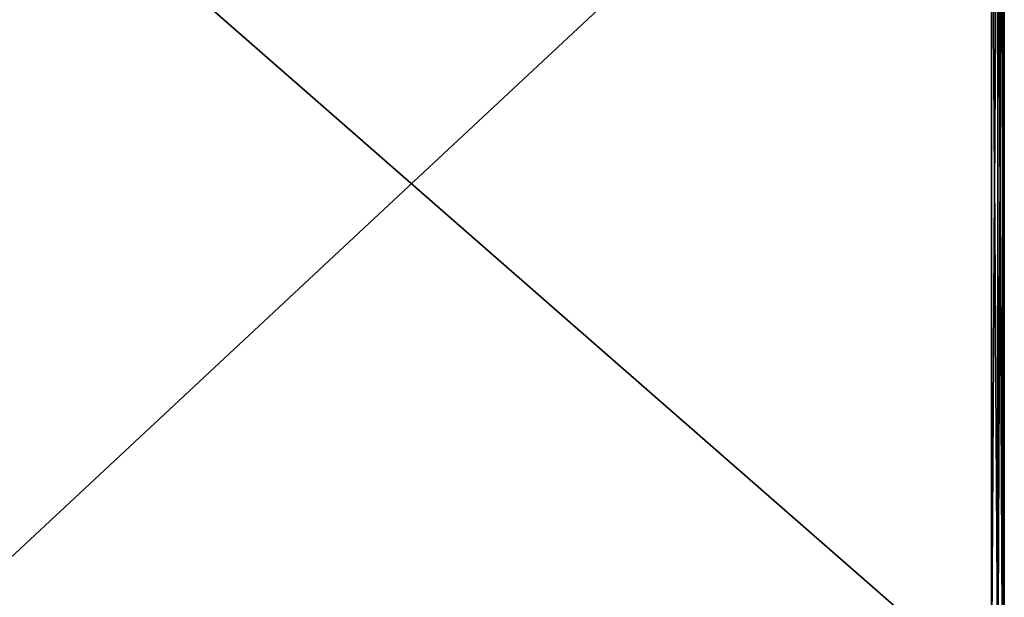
# Model space of a CAD drawing. Header units: millimetres. Extents: x -19.8 to 19.8, y 0 to 36.4.
# Tile 74 of 81: x -6.5 to 9, y 9.1 to 18.2. Entities that reach past the tile are written whole.
import ezdxf

# ---------------------------------------------------------------- set-up
doc = ezdxf.new("R2010")
doc.units = ezdxf.units.MM
doc.header["$LTSCALE"] = 65.185185
for name, color, linetype in [('1', 7, 'CONTINUOUS'), ('114', 7, 'CONTINUOUS'), ('16', 7, 'CONTINUOUS'), ('173', 7, 'CONTINUOUS'), ('7', 7, 'CONTINUOUS')]:
    doc.layers.add(name, color=color, linetype=linetype)

msp = doc.modelspace()

# ---------------------------------------------------------------- linework, layer by layer
at = {"layer": '1', "linetype": 'Continuous'}
for points in [[(9, 23.067, -11.022), (9, 7.684, -15.638), (9, 24.095, -11.819), (9, 23.067, -11.022)], [(9, 24.095, -11.819), (9, 7.684, -15.638), (9, 7.681, -16.745), (9, 24.095, -11.819)]]:
    msp.add_3dface(points, dxfattribs=at)
at = {"layer": '114', "linetype": 'Continuous'}
for points in [[(8.8, 7.738, -16.937), (8.8, 24.155, -12.01), (8.9, 24.147, -11.984), (8.8, 7.738, -16.937)], [(8.9, 7.73, -16.911), (8.8, 7.738, -16.937), (8.9, 24.147, -11.984), (8.9, 7.73, -16.911)], [(8.973, 24.125, -11.915), (8.9, 7.73, -16.911), (8.9, 24.147, -11.984), (8.973, 24.125, -11.915)], [(8.973, 7.709, -16.841), (8.9, 7.73, -16.911), (8.973, 24.125, -11.915), (8.973, 7.709, -16.841)], [(9, 24.095, -11.819), (8.973, 7.709, -16.841), (8.973, 24.125, -11.915), (9, 24.095, -11.819)], [(9, 24.095, -11.819), (9, 7.681, -16.745), (8.973, 7.709, -16.841), (9, 24.095, -11.819)]]:
    msp.add_3dface(points, dxfattribs=at)
at = {"layer": '16', "linetype": 'Continuous'}
for points in [[(-8.8, 24.155, -12.01), (8.8, 24.155, -12.01), (-8.8, 7.738, -16.937), (-8.8, 24.155, -12.01)], [(-8.8, 7.738, -16.937), (8.8, 24.155, -12.01), (8.8, 7.738, -16.937), (-8.8, 7.738, -16.937)]]:
    msp.add_3dface(points, dxfattribs=at)
at = {"layer": '173', "linetype": 'Continuous'}
for points in [[(8.8, 23.01, -10.83), (8.9, 7.634, -15.472), (8.9, 23.018, -10.856), (8.8, 23.01, -10.83)], [(8.8, 23.01, -10.83), (8.8, 7.626, -15.447), (8.9, 7.634, -15.472), (8.8, 23.01, -10.83)], [(8.9, 23.018, -10.856), (8.973, 7.655, -15.542), (8.973, 23.039, -10.926), (8.9, 23.018, -10.856)], [(8.9, 7.634, -15.472), (8.973, 7.655, -15.542), (8.9, 23.018, -10.856), (8.9, 7.634, -15.472)], [(9, 7.684, -15.638), (9, 23.067, -11.022), (8.973, 23.039, -10.926), (9, 7.684, -15.638)], [(8.973, 7.655, -15.542), (9, 7.684, -15.638), (8.973, 23.039, -10.926), (8.973, 7.655, -15.542)]]:
    msp.add_3dface(points, dxfattribs=at)
at = {"layer": '7', "linetype": 'Continuous'}
for points in [[(-8.8, 23.01, -10.83), (-8.8, 7.626, -15.447), (8.8, 7.626, -15.447), (-8.8, 23.01, -10.83)], [(8.8, 23.01, -10.83), (-8.8, 23.01, -10.83), (8.8, 7.626, -15.447), (8.8, 23.01, -10.83)]]:
    msp.add_3dface(points, dxfattribs=at)

doc.saveas('drawing.dxf')
